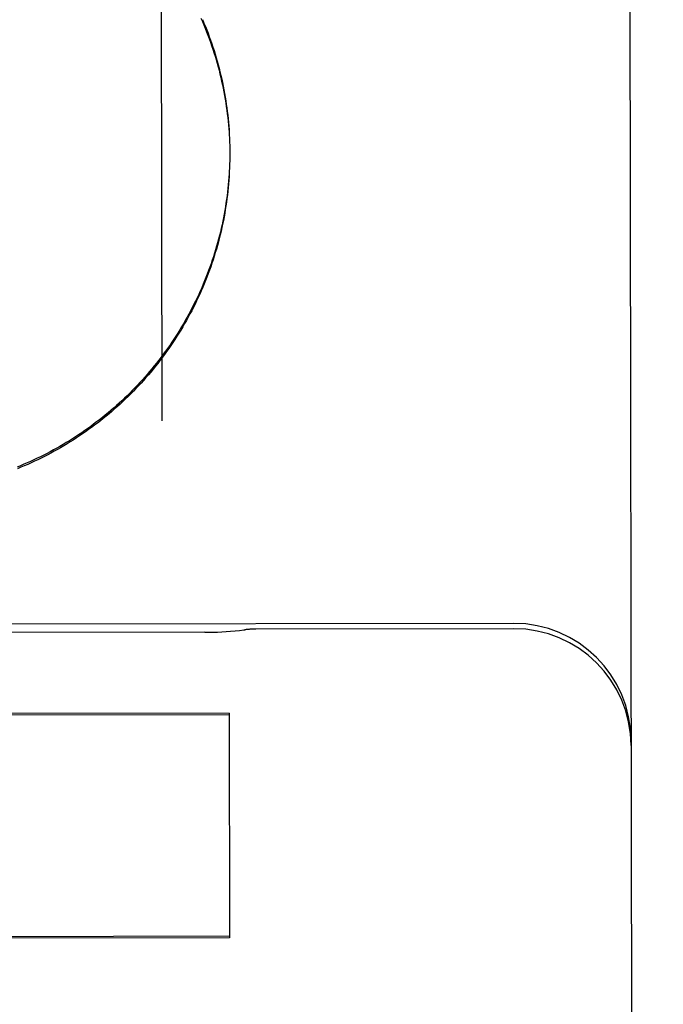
# Model space of a CAD drawing. Header units: inches. Extents: x 0 to 277, y 0 to 179.
# Tile 70 of 94: x 86.633 to 86.805, y 120.126 to 120.389. Entities that reach past the tile are written whole.
import ezdxf

# ---------------------------------------------------------------- set-up
doc = ezdxf.new("R2010")
doc.units = ezdxf.units.IN
doc.header["$LTSCALE"] = 15.2091402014
doc.header["$MEASUREMENT"] = 0
doc.linetypes.add('HIDDEN', pattern=[0.2, 0.1, -0.1])
doc.layers.get('0').update_dxf_attribs({"linetype": 'CONTINUOUS'})
for name, color, linetype in [('02___PRT_ALL_AXES', 7, 'CONTINUOUS'), ('DEFAULT_2', 8, 'HIDDEN'), ('DIMENSIONS', 7, 'CONTINUOUS')]:
    doc.layers.add(name, color=color, linetype=linetype)
doc.styles.get("Standard").update_dxf_attribs({"font": 'txt', "width": 0.8})
doc.dimstyles.new('DIMSTYLE_3', dxfattribs={"dimtxt": 1.2687838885, "dimasz": 1.6266460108, "dimexe": 0.09, "dimexo": 0.07, "dimgap": 0.039, "dimtad": 0, "dimtih": 1, "dimtoh": 1, "dimzin": 4, "dimdsep": 46, "dimtxsty": 'Standard', "dimblk": '_FILLED', "dimblk1": '_FILLED', "dimblk2": '_FILLED', "dimcen": 0.09, "dimadec": 0, "dimazin": 0, "dimtfac": 1, "dimtofl": 0, "dimtmove": 0, "dimatfit": 3, "dimldrblk": '_FILLED', "dimfxl": 0, "dimtolj": 1, "dimtzin": 4, "dimarcsym": 0})

# ---------------------------------------------------------------- blocks, each defined once
blk = doc.blocks.new('_FILLED')
at = {"color": 0, "linetype": 'ByBlock'}
blk.add_solid([(0, 0), (-1, 0.2), (-1, -0.2)], dxfattribs=at)
blk = doc.blocks.new('*D14')
at = {"layer": 'DIMENSIONS', "color": 2, "linetype": 'Continuous'}
for p, q in [((85.5932079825, 102.9074049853), (82.351322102, 102.9074049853)), ((89.2182079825, 102.9074049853), (92.4715000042, 102.9074049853))]:
    blk.add_line(p, q, dxfattribs=at)
at = {"layer": 'DIMENSIONS', "color": 2, "linetype": 'Continuous', "xscale": 1.6266460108, "yscale": 1.6266460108, "zscale": 1.6266460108}
blk.add_blockref('_FILLED', (85.5932079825, 102.9074049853), dxfattribs=at)
at = {"layer": 'DIMENSIONS', "color": 2, "linetype": 'Continuous', "xscale": 1.6266460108, "yscale": 1.6266460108, "zscale": 1.6266460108, "rotation": 180}
blk.add_blockref('_FILLED', (89.2182079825, 102.9074049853), dxfattribs=at)
at = {"layer": 'DIMENSIONS', "color": 2, "linetype": 'Continuous', "insert": (81.7169301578, 103.5417969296), "char_height": 1.2687838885, "width": 4.0601084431, "attachment_point": 3, "line_spacing_factor": 0.9}
blk.add_mtext('3.63', dxfattribs=at)
blk = doc.blocks.new('*D17')
at = {"layer": 'DIMENSIONS', "color": 2, "linetype": 'Continuous'}
for p, q in [((71.3642050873, 121.1694787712), (71.3642050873, 126.0523660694)), ((71.3642050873, 126.0523660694), (72.7631206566, 126.0523660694)), ((71.3642050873, 120.0444787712), (71.3642050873, 116.7911867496))]:
    blk.add_line(p, q, dxfattribs=at)
at = {"layer": 'DIMENSIONS', "color": 2, "linetype": 'Continuous', "xscale": 1.6266460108, "yscale": 1.6266460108, "zscale": 1.6266460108}
for p, rotation in [((71.3642050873, 121.1694787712), 270), ((71.3642050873, 120.0444787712), 90)]:
    blk.add_blockref('_FILLED', p, dxfattribs=dict(at, rotation=rotation))
at = {"layer": 'DIMENSIONS', "color": 2, "linetype": 'Continuous', "insert": (73.3975126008, 126.6867580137), "char_height": 1.2687838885, "width": 4.0601084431, "attachment_point": 1, "line_spacing_factor": 0.9}
blk.add_mtext('1.13', dxfattribs=at)

msp = doc.modelspace()

# ---------------------------------------------------------------- linework, layer by layer
at = {"layer": '02___PRT_ALL_AXES', "color": 8, "linetype": 'HIDDEN'}
for p, q in [((86.76525413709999, 120.2276354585), (85.95275515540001, 120.2263490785)), ((86.7652563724, 120.2262235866), (86.69650645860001, 120.2261147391)), ((86.6828708, 120.2252726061), (86.5351449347, 120.2250387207))]:
    msp.add_line(p, q, dxfattribs=at)
at = {"layer": 'DEFAULT_2', "color": 8, "linetype": 'HIDDEN'}
for p, q in [((86.7952398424, 121.0262096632), (86.79824050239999, 119.1309430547)), ((86.670544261, 120.8338348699), (86.6714183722, 120.2817317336)), ((86.689368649, 120.3584038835), (86.68942249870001, 120.3568075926)), ((86.68941868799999, 120.3574240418), (86.6894614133, 120.3558224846)), ((86.6894581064, 120.3564437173), (86.6894895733, 120.3548370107)), ((86.68948689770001, 120.3554630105), (86.6895069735, 120.3538512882)), ((86.6895050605, 120.3544820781), (86.6895135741, 120.3528931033)), ((86.6894957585, 120.351539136), (86.6894689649, 120.3499082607)), ((86.68950949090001, 120.3525201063), (86.6894946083, 120.3508938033)), ((86.6895127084, 120.353439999), (86.68950949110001, 120.3518795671)), ((86.6895127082, 120.3534400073), (86.6895135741, 120.3528931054)), ((86.6894713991, 120.3505583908), (86.68943256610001, 120.3489230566)), ((86.68931144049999, 120.2037170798), (86.5591867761, 120.2035110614)), ((86.5591874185, 120.2031053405), (86.6893120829, 120.2033113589)), ((86.68931144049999, 120.2037170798), (86.689406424, 120.1437239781)), ((86.6894058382, 120.1440939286), (86.55928117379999, 120.1438879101)), ((86.689406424, 120.1437239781), (86.5592817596, 120.1435179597))]:
    msp.add_line(p, q, dxfattribs=at)
for points in [[(86.6818078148, 120.3892542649), (86.6822013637, 120.3883503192), (86.68258502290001, 120.3874421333), (86.68295874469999, 120.3865298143), (86.68332248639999, 120.3856134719), (86.68367620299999, 120.3846932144), (86.6840198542, 120.383769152), (86.68435339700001, 120.3828413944), (86.6846767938, 120.3819100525), (86.684990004, 120.3809752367), (86.68529299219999, 120.380037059), (86.68558572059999, 120.3790956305), (86.685868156, 120.378151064), (86.68614026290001, 120.3772034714), (86.6864020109, 120.3762529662), (86.6866533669, 120.375299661), (86.68689430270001, 120.3743436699), (86.6871247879, 120.3733851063), (86.6873447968, 120.3724240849), (86.6875543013, 120.3714607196), (86.6877532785, 120.3704951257), (86.6879417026, 120.3695274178), (86.6881195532, 120.3685577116), (86.68828680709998, 120.3675861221), (86.68844344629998, 120.3666127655), (86.6885894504, 120.3656377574), (86.68872480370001, 120.3646612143), (86.68884948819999, 120.3636832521), (86.68896349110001, 120.3627039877), (86.6890667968, 120.3617235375), (86.6891593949, 120.3607420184), (86.6892412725, 120.3597595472), (86.6893124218, 120.3587762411), (86.6893728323, 120.3577922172)], [(86.68225109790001, 120.3888229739), (86.68263120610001, 120.3879185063), (86.6830014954, 120.3870099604), (86.6833618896, 120.3860975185), (86.6837123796, 120.3851812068), (86.684052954, 120.384261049), (86.6843835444, 120.3833372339), (86.68470408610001, 120.3824099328), (86.6850145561, 120.3814792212), (86.68531491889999, 120.3805452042), (86.685605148, 120.3796079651), (86.6858852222, 120.3786675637), (86.6861550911, 120.3777241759), (86.68641470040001, 120.3767779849), (86.68666404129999, 120.3758290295), (86.6869031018, 120.374877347), (86.6871318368, 120.3739231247), (86.68735019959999, 120.3729665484), (86.6875581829, 120.3720076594), (86.6877557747, 120.3710465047), (86.6879429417, 120.3700832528), (86.68811965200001, 120.3691180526), (86.6882858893, 120.3681510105), (86.6884416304, 120.367182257), (86.6885868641, 120.3662118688), (86.68872157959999, 120.3652399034), (86.6888457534, 120.3642665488), (86.688959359, 120.3632920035), (86.68906239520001, 120.362316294), (86.68915485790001, 120.3613394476), (86.68923673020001, 120.3603616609), (86.68930799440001, 120.359383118), (86.689368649, 120.3584038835)], [(86.6894364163, 120.3495780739), (86.6893854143, 120.3479383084), (86.68932751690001, 120.3469541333), (86.689258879, 120.3459706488), (86.6891795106, 120.3449879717), (86.6890894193, 120.3440062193), (86.6889886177, 120.3430255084), (86.688877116, 120.3420459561), (86.6887549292, 120.3410676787), (86.68862207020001, 120.340090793), (86.6884785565, 120.3391154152), (86.6883244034, 120.3381416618), (86.68815963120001, 120.3371696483), (86.68798425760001, 120.336199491), (86.6877983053, 120.3352313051), (86.68760179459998, 120.3342652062), (86.6873947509, 120.333301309), (86.68717719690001, 120.3323397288), (86.6869491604, 120.3313805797), (86.6867106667, 120.3304239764), (86.686461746, 120.3294700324), (86.68620242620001, 120.3285188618), (86.68593274, 120.3275705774), (86.68565271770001, 120.3266252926), (86.6853623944, 120.3256831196), (86.685061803, 120.3247441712), (86.68475098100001, 120.3238085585), (86.68442996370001, 120.3228763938), (86.68409879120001, 120.3219477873), (86.683757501, 120.3210228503), (86.6834061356, 120.3201016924), (86.6830447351, 120.319184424), (86.6826733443, 120.3182711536), (86.68229200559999, 120.3173619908), (86.68190076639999, 120.316457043), (86.68149967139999, 120.315556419), (86.6810887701, 120.3146602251), (86.6806681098, 120.3137685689), (86.6802377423, 120.3128815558), (86.67979771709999, 120.3119992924), (86.6793480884, 120.3111218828), (86.67888890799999, 120.3102494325), (86.6784202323, 120.3093820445), (86.67794211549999, 120.3085198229), (86.67745461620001, 120.3076628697), (86.6769577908, 120.3068112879), (86.6764517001, 120.3059651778), (86.6759364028, 120.3051246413), (86.67541196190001, 120.3042897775), (86.6748784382, 120.303460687), (86.6743358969, 120.3026374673), (86.67378440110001, 120.3018202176), (86.673224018, 120.3010090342), (86.6726548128, 120.3002040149), (86.6720768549, 120.2994052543), (86.6714902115, 120.2986128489), (86.67089495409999, 120.2978268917), (86.67029115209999, 120.2970474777), (86.6696788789, 120.2962746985), (86.6690582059, 120.2955086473), (86.6684292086, 120.2947494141), (86.66779196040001, 120.2939970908), (86.66714653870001, 120.2932517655), (86.6664930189, 120.2925135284), (86.66583148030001, 120.2917824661), (86.6651620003, 120.291058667), (86.6644846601, 120.2903422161), (86.6637995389, 120.2896331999), (86.6631067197, 120.2889317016), (86.66240628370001, 120.2882378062), (86.6616983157, 120.2875515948), (86.66098289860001, 120.2868731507), (86.6602601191, 120.2862025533), (86.6595300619, 120.2855398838), (86.6587928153, 120.2848852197), (86.65804846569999, 120.2842386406), (86.6572971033, 120.2836002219), (86.65653881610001, 120.2829700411), (86.6557736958, 120.2823481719), (86.6550018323, 120.2817346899), (86.6542233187, 120.2811296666), (86.6534382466, 120.2805331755), (86.6526467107, 120.2799452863), (86.6518488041, 120.2793660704), (86.6510446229, 120.2787955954), (86.65023426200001, 120.2782339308), (86.64941781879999, 120.2776811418), (86.64859538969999, 120.2771372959), (86.6477670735, 120.2766024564), (86.64693296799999, 120.2760766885), (86.6460931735, 120.2755600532), (86.6452477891, 120.2750526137), (86.6443969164, 120.2745544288), (86.6435406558, 120.2740655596), (86.64267911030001, 120.2735860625), (86.6418123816, 120.2731159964), (86.6409405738, 120.2726554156), (86.6400637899, 120.2722043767), (86.6391821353, 120.2717629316), (86.638295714, 120.2713311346), (86.6374046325, 120.2709090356), (86.6365089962, 120.2704966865), (86.6356089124, 120.2700941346), (86.63470448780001, 120.2697014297), (86.6337958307, 120.2693186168), (86.63288304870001, 120.2689457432)], [(86.6893908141, 120.3485982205), (86.6893345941, 120.347618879), (86.6892677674, 120.3466402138), (86.6891903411, 120.3456623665), (86.6891023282, 120.3446854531), (86.6890037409, 120.3437096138), (86.68889458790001, 120.3427349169), (86.6887748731, 120.3417614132), (86.68864462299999, 120.3407892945), (86.6885038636, 120.3398187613), (86.688352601, 120.3388498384), (86.6881908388, 120.3378825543), (86.6880186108, 120.3369170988), (86.6878359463, 120.3359536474), (86.6876428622, 120.3349922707), (86.6874393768, 120.3340330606), (86.6872255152, 120.333076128), (86.6870012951, 120.3321215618), (86.6867667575, 120.3311695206), (86.68652194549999, 120.3302201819), (86.68626687, 120.3292735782), (86.6860015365, 120.3283297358), (86.685726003, 120.3273888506), (86.6854403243, 120.3264511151), (86.6851445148, 120.3255165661), (86.6848385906, 120.3245852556), (86.6845226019, 120.3236573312), (86.6841965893, 120.3227329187), (86.6838605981, 120.3218121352), (86.6835146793, 120.3208951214), (86.6831588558, 120.3199819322), (86.68279314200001, 120.319072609), (86.68241761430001, 120.3181673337), (86.6820323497, 120.3172662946), (86.6816373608, 120.316369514), (86.68123265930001, 120.3154770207), (86.6808183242, 120.3145889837), (86.6803944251, 120.3137055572), (86.67996100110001, 120.3128268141), (86.67951809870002, 120.3119528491), (86.6790657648, 120.3110837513), (86.678604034, 120.3102195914), (86.67813299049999, 120.3093605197), (86.6776527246, 120.3085067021), (86.6771632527, 120.307658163), (86.67666458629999, 120.3068149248), (86.67615683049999, 120.3059771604), (86.6756400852, 120.3051450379), (86.67511437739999, 120.3043185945), (86.6745797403, 120.3034978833), (86.67403625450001, 120.3026830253), (86.67348398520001, 120.3018741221), (86.67292301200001, 120.3010712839), (86.6723534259, 120.3002746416), (86.67177525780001, 120.2994842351), (86.67118852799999, 120.2987000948), (86.670593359, 120.2979223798), (86.6699898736, 120.2971512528), (86.6693780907, 120.2963867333), (86.66875803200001, 120.2956288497), (86.6681298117, 120.2948777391), (86.66749353, 120.2941335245), (86.6668492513, 120.2933962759), (86.6661970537, 120.2926660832), (86.6655369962, 120.2919430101), (86.66486912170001, 120.2912271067), (86.66419355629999, 120.2905185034), (86.66351043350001, 120.2898173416), (86.6628197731, 120.2891236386), (86.6621215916, 120.2884374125), (86.6614160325, 120.2877588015), (86.6607032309, 120.2870879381), (86.65998322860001, 120.2864248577), (86.6592560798, 120.2857696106), (86.6585218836, 120.2851222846), (86.65778071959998, 120.2844829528), (86.6570327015, 120.283851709), (86.6562779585, 120.283228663), (86.65551652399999, 120.28261384), (86.65474842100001, 120.2820072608), (86.6539738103, 120.2814090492), (86.6531928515, 120.2808193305), (86.6524055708, 120.2802381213), (86.6516120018, 120.2796654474), (86.6508122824, 120.2791014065), (86.6500065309, 120.2785460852), (86.64919483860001, 120.2779995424), (86.6483773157, 120.2774618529), (86.6475540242, 120.2769330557), (86.6467250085, 120.276413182), (86.6458904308, 120.2759023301), (86.64505046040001, 120.2754006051), (86.6442051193, 120.2749080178), (86.64335442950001, 120.2744245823), (86.64249856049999, 120.2739503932), (86.64163766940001, 120.2734855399), (86.6407718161, 120.2730300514), (86.6399010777, 120.2725839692), (86.63902555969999, 120.2721473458), (86.6381453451, 120.2717202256), (86.6372605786, 120.2713026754), (86.63637142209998, 120.2708947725), (86.63547790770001, 120.2704965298), (86.6345800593, 120.2701079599), (86.6336780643, 120.2697291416), (86.6327721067, 120.2693601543)], [(86.6828698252, 120.2252726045), (86.68392357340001, 120.2252807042), (86.6850725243, 120.2253040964), (86.6862284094, 120.2253428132), (86.6873904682, 120.225396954), (86.68855812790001, 120.2254666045), (86.6897308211, 120.2255518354), (86.69090796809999, 120.2256527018), (86.69208899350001, 120.2257692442), (86.69327331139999, 120.2259014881), (86.6935409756, 120.225933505)]]:
    msp.add_lwpolyline(points, dxfattribs=at)
for centre, radius, start, end in [((86.6965460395, 120.2011147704), 0.025, 90.09071283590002, 96.90415722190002), ((86.7653036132, 120.1963854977), 0.03125, 0.0907128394, 90.0907128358), ((86.76530584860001, 120.1949736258), 0.03125, 0.09071283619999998, 90.09071283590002)]:
    msp.add_arc(centre, radius, start, end, dxfattribs=at)

# ---------------------------------------------------------------- dimensions: what is measured, and where the dimension line sits
at = {"layer": 'DIMENSIONS', "color": 2, "linetype": 'Continuous'}
for base, p1, p2, angle, picture, middle in [((71.3642050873, 121.1694787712), (85.5932079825, 120.0444787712), (89.1982079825, 121.1694787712), 90, '*D17', (75.4275668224, 126.0523660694)), ((85.5932079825, 102.9074049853), (89.2182079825, 121.0454787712), (85.5932079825, 120.0444787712), 180, '*D14', (79.6868759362, 102.9074049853))]:
    dim = msp.add_linear_dim(base=base, p1=p1, p2=p2, angle=angle, dimstyle='DIMSTYLE_3', dxfattribs=at)
    dim.commit()
    dim.dimension.update_dxf_attribs({"geometry": picture, "text_midpoint": middle, "dimtype": 160})

doc.saveas('drawing.dxf')
